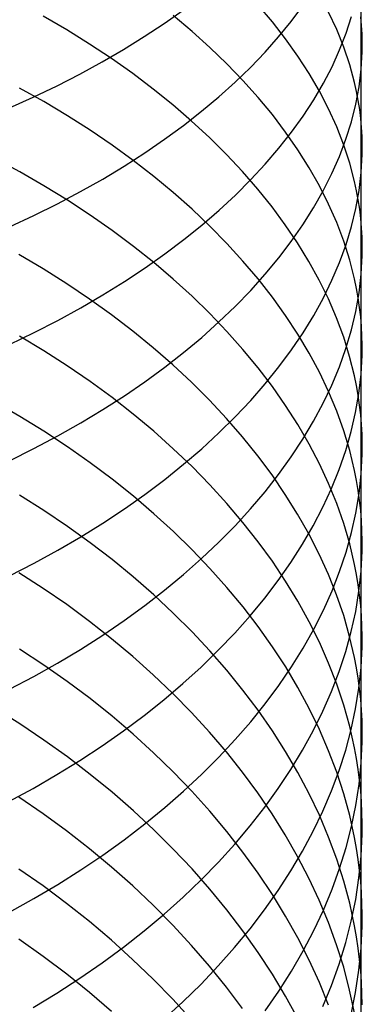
# Model space of a CAD drawing. Extents: x -383 to 1849, y -1185 to -529.
# Tile 29 of 256: x -356 to -351, y -1074 to -1059. Entities that reach past the tile are written whole.
import ezdxf

# ---------------------------------------------------------------- set-up
doc = ezdxf.new("R2010")
doc.units = 0
doc.layers.add('PREDEFINITO', color=7, linetype='CONTINUOUS')

msp = doc.modelspace()

# ---------------------------------------------------------------- linework, layer by layer
at = {"layer": 'PREDEFINITO'}
for p, q in [((-351.136, -1057.835, 652.395), (-351.136, -1060.837, 650.67)), ((-354.037, -1059.437, 662.47), (-353.757, -1059.24, 662.117)), ((-352.439, -1059.414, 645.464), (-352.649, -1059.167, 645.095)), ((-352.161, -1059.409, 658.61), (-351.989, -1059.179, 658.212)), ((-355.473, -1059.532, 640.068), (-355.82, -1059.33, 639.785)), ((-353.625, -1059.554, 642.814), (-353.901, -1059.322, 642.479)), ((-351.49, -1059.527, 648.65), (-351.61, -1059.27, 648.252)), ((-351.352, -1059.581, 655.312), (-351.272, -1059.333, 654.899)), ((-351.125, -1059.467, 651.743), (-351.137, -1059.339, 651.537)), ((-355.137, -1059.741, 640.36), (-355.473, -1059.532, 640.068)), ((-354.329, -1059.631, 662.815), (-354.037, -1059.437, 662.47)), ((-352.244, -1059.665, 645.839), (-352.439, -1059.414, 645.464)), ((-352.347, -1059.637, 659.003), (-352.161, -1059.409, 658.61)), ((-351.386, -1059.786, 649.05), (-351.49, -1059.527, 648.65)), ((-351.117, -1059.596, 651.95), (-351.125, -1059.467, 651.743)), ((-354.633, -1059.82, 663.15), (-354.329, -1059.631, 662.815)), ((-353.361, -1059.79, 643.155), (-353.625, -1059.554, 642.814)), ((-352.547, -1059.863, 659.392), (-352.347, -1059.637, 659.003)), ((-352.063, -1059.919, 646.217), (-352.244, -1059.665, 645.839)), ((-351.448, -1059.828, 655.723), (-351.352, -1059.581, 655.312)), ((-351.114, -1059.725, 652.156), (-351.117, -1059.596, 651.95)), ((-354.813, -1059.956, 640.66), (-355.137, -1059.741, 640.36)), ((-354.949, -1060.004, 663.477), (-354.633, -1059.82, 663.15)), ((-353.11, -1060.031, 643.502), (-353.361, -1059.79, 643.155)), ((-351.56, -1060.075, 656.132), (-351.448, -1059.828, 655.723)), ((-351.298, -1060.047, 649.453), (-351.386, -1059.786, 649.05)), ((-351.115, -1059.854, 652.363), (-351.114, -1059.725, 652.156)), ((-354.5, -1060.177, 640.968), (-354.813, -1059.956, 640.66)), ((-352.761, -1060.085, 659.774), (-352.547, -1059.863, 659.392)), ((-351.897, -1060.176, 646.6), (-352.063, -1059.919, 646.217)), ((-351.13, -1060.112, 652.776), (-351.115, -1059.854, 652.363)), ((-355.277, -1060.183, 663.794), (-354.949, -1060.004, 663.477)), ((-352.873, -1060.277, 643.855), (-353.11, -1060.031, 643.502)), ((-352.988, -1060.305, 660.151), (-352.761, -1060.085, 659.774)), ((-351.687, -1060.319, 656.537), (-351.56, -1060.075, 656.132)), ((-351.227, -1060.309, 649.857), (-351.298, -1060.047, 649.453)), ((-351.161, -1060.37, 653.189), (-351.13, -1060.112, 652.776)), ((-355.616, -1060.357, 664.102), (-355.277, -1060.183, 663.794)), ((-354.198, -1060.405, 641.284), (-354.5, -1060.177, 640.968)), ((-351.745, -1060.435, 646.987), (-351.897, -1060.176, 646.6)), ((-355.81, -1060.59, 638.911), (-356.167, -1060.39, 638.642)), ((-355.966, -1060.525, 664.399), (-355.616, -1060.357, 664.102)), ((-353.909, -1060.638, 641.608), (-354.198, -1060.405, 641.284)), ((-353.229, -1060.521, 660.521), (-352.988, -1060.305, 660.151)), ((-352.649, -1060.527, 644.214), (-352.873, -1060.277, 643.855)), ((-351.829, -1060.562, 656.939), (-351.687, -1060.319, 656.537)), ((-351.198, -1060.441, 650.06), (-351.227, -1060.309, 649.857)), ((-351.209, -1060.628, 653.6), (-351.161, -1060.37, 653.189)), ((-356.327, -1060.688, 664.684), (-355.966, -1060.525, 664.399)), ((-353.483, -1060.733, 660.885), (-353.229, -1060.521, 660.521)), ((-352.439, -1060.781, 644.578), (-352.649, -1060.527, 644.214)), ((-351.61, -1060.698, 647.376), (-351.745, -1060.435, 646.987)), ((-351.173, -1060.573, 650.263), (-351.198, -1060.441, 650.06)), ((-355.463, -1060.797, 639.19), (-355.81, -1060.59, 638.911)), ((-353.632, -1060.876, 641.938), (-353.909, -1060.638, 641.608)), ((-351.986, -1060.803, 657.337), (-351.829, -1060.562, 656.939)), ((-351.49, -1060.963, 647.769), (-351.61, -1060.698, 647.376)), ((-351.273, -1060.886, 654.011), (-351.209, -1060.628, 653.6)), ((-351.152, -1060.705, 650.467), (-351.173, -1060.573, 650.263)), ((-355.128, -1061.011, 639.477), (-355.463, -1060.797, 639.19)), ((-353.75, -1060.941, 661.241), (-353.483, -1060.733, 660.885)), ((-352.244, -1061.039, 644.947), (-352.439, -1060.781, 644.578)), ((-352.158, -1061.041, 657.731), (-351.986, -1060.803, 657.337)), ((-351.136, -1060.837, 650.67), (-351.152, -1060.705, 650.467)), ((-351.136, -1060.837, 650.67), (-351.136, -1062.313, 649.764)), ((-351.124, -1060.97, 650.874), (-351.136, -1060.837, 650.67)), ((-354.029, -1061.145, 661.589), (-353.75, -1060.941, 661.241)), ((-353.368, -1061.12, 642.275), (-353.632, -1060.876, 641.938)), ((-351.386, -1061.23, 648.164), (-351.49, -1060.963, 647.769)), ((-351.354, -1061.142, 654.419), (-351.273, -1060.886, 654.011)), ((-351.116, -1061.103, 651.078), (-351.124, -1060.97, 650.874)), ((-354.803, -1061.232, 639.772), (-355.128, -1061.011, 639.477)), ((-353.117, -1061.368, 642.618), (-353.368, -1061.12, 642.275)), ((-352.344, -1061.277, 658.12), (-352.158, -1061.041, 657.731)), ((-352.063, -1061.3, 645.32), (-352.244, -1061.039, 644.947)), ((-351.113, -1061.236, 651.282), (-351.116, -1061.103, 651.078)), ((-354.491, -1061.459, 640.075), (-354.803, -1061.232, 639.772)), ((-354.321, -1061.345, 661.929), (-354.029, -1061.145, 661.589)), ((-352.544, -1061.51, 658.504), (-352.344, -1061.277, 658.12)), ((-351.45, -1061.398, 654.826), (-351.354, -1061.142, 654.419)), ((-351.298, -1061.498, 648.562), (-351.386, -1061.23, 648.164)), ((-351.114, -1061.369, 651.486), (-351.113, -1061.236, 651.282)), ((-354.625, -1061.54, 662.26), (-354.321, -1061.345, 661.929)), ((-352.879, -1061.621, 642.967), (-353.117, -1061.368, 642.618)), ((-351.897, -1061.565, 645.698), (-352.063, -1061.3, 645.32)), ((-351.562, -1061.652, 655.229), (-351.45, -1061.398, 654.826)), ((-351.129, -1061.635, 651.894), (-351.114, -1061.369, 651.486)), ((-356.166, -1061.627, 637.748), (-356.534, -1061.43, 637.492)), ((-354.941, -1061.731, 662.583), (-354.625, -1061.54, 662.26)), ((-354.19, -1061.692, 640.386), (-354.491, -1061.459, 640.075)), ((-352.757, -1061.74, 658.882), (-352.544, -1061.51, 658.504)), ((-351.745, -1061.832, 646.079), (-351.897, -1061.565, 645.698)), ((-351.227, -1061.769, 648.961), (-351.298, -1061.498, 648.562)), ((-355.809, -1061.833, 638.013), (-356.166, -1061.627, 637.748)), ((-353.901, -1061.931, 640.704), (-354.19, -1061.692, 640.386)), ((-352.655, -1061.879, 643.321), (-352.879, -1061.621, 642.967)), ((-351.689, -1061.905, 655.63), (-351.562, -1061.652, 655.229)), ((-351.16, -1061.901, 652.301), (-351.129, -1061.635, 651.894)), ((-355.463, -1062.045, 638.287), (-355.809, -1061.833, 638.013)), ((-355.268, -1061.916, 662.896), (-354.941, -1061.731, 662.583)), ((-352.985, -1061.967, 659.254), (-352.757, -1061.74, 658.882)), ((-351.61, -1062.102, 646.463), (-351.745, -1061.832, 646.079)), ((-351.198, -1061.904, 649.161), (-351.227, -1061.769, 648.961)), ((-355.607, -1062.095, 663.199), (-355.268, -1061.916, 662.896)), ((-353.624, -1062.176, 641.029), (-353.901, -1061.931, 640.704)), ((-353.226, -1062.19, 659.62), (-352.985, -1061.967, 659.254)), ((-352.445, -1062.14, 643.681), (-352.655, -1061.879, 643.321)), ((-351.831, -1062.156, 656.028), (-351.689, -1061.905, 655.63)), ((-351.208, -1062.167, 652.708), (-351.16, -1061.901, 652.301)), ((-351.173, -1062.04, 649.362), (-351.198, -1061.904, 649.161)), ((-355.957, -1062.269, 663.492), (-355.607, -1062.095, 663.199)), ((-355.127, -1062.265, 638.57), (-355.463, -1062.045, 638.287)), ((-352.249, -1062.405, 644.045), (-352.445, -1062.14, 643.681)), ((-351.49, -1062.374, 646.851), (-351.61, -1062.102, 646.463)), ((-351.152, -1062.176, 649.563), (-351.173, -1062.04, 649.362)), ((-356.318, -1062.437, 663.774), (-355.957, -1062.269, 663.492)), ((-354.803, -1062.491, 638.861), (-355.127, -1062.265, 638.57)), ((-353.361, -1062.425, 641.361), (-353.624, -1062.176, 641.029)), ((-353.48, -1062.409, 659.979), (-353.226, -1062.19, 659.62)), ((-351.988, -1062.405, 656.421), (-351.831, -1062.156, 656.028)), ((-351.273, -1062.433, 653.113), (-351.208, -1062.167, 652.708)), ((-351.136, -1062.313, 649.764), (-351.152, -1062.176, 649.563)), ((-353.747, -1062.625, 660.331), (-353.48, -1062.409, 659.979)), ((-353.11, -1062.68, 641.698), (-353.361, -1062.425, 641.361)), ((-352.067, -1062.674, 644.413), (-352.249, -1062.405, 644.045)), ((-352.16, -1062.651, 656.811), (-351.988, -1062.405, 656.421)), ((-351.386, -1062.649, 647.241), (-351.49, -1062.374, 646.851)), ((-351.353, -1062.697, 653.516), (-351.273, -1062.433, 653.113)), ((-351.136, -1062.313, 649.764), (-351.136, -1065.207, 647.864)), ((-351.124, -1062.449, 649.965), (-351.136, -1062.313, 649.764)), ((-354.49, -1062.724, 639.159), (-354.803, -1062.491, 638.861)), ((-351.117, -1062.586, 650.166), (-351.124, -1062.449, 649.965)), ((-351.114, -1062.723, 650.368), (-351.117, -1062.586, 650.166)), ((-354.189, -1062.964, 639.465), (-354.49, -1062.724, 639.159)), ((-354.026, -1062.836, 660.675), (-353.747, -1062.625, 660.331)), ((-352.873, -1062.94, 642.041), (-353.11, -1062.68, 641.698)), ((-352.345, -1062.895, 657.195), (-352.16, -1062.651, 656.811)), ((-351.9, -1062.946, 644.786), (-352.067, -1062.674, 644.413)), ((-351.449, -1062.96, 653.917), (-351.353, -1062.697, 653.516)), ((-351.299, -1062.925, 647.633), (-351.386, -1062.649, 647.241)), ((-351.115, -1062.86, 650.569), (-351.114, -1062.723, 650.368)), ((-355.82, -1063.057, 637.09), (-356.177, -1062.846, 636.828)), ((-354.318, -1063.042, 661.011), (-354.026, -1062.836, 660.675)), ((-351.129, -1063.134, 650.971), (-351.115, -1062.86, 650.569)), ((-353.901, -1063.209, 639.779), (-354.189, -1062.964, 639.465)), ((-352.649, -1063.204, 642.39), (-352.873, -1062.94, 642.041)), ((-352.545, -1063.136, 657.575), (-352.345, -1062.895, 657.195)), ((-351.749, -1063.221, 645.162), (-351.9, -1062.946, 644.786)), ((-351.561, -1063.222, 654.315), (-351.449, -1062.96, 653.917)), ((-351.228, -1063.203, 648.027), (-351.299, -1062.925, 647.633)), ((-355.473, -1063.275, 637.36), (-355.82, -1063.057, 637.09)), ((-354.622, -1063.244, 661.339), (-354.318, -1063.042, 661.011)), ((-352.759, -1063.373, 657.949), (-352.545, -1063.136, 657.575)), ((-351.161, -1063.408, 651.373), (-351.129, -1063.134, 650.971)), ((-355.137, -1063.501, 637.639), (-355.473, -1063.275, 637.36)), ((-354.938, -1063.44, 661.657), (-354.622, -1063.244, 661.339)), ((-353.624, -1063.46, 640.099), (-353.901, -1063.209, 639.779)), ((-352.439, -1063.472, 642.744), (-352.649, -1063.204, 642.39)), ((-351.613, -1063.499, 645.541), (-351.749, -1063.221, 645.162)), ((-351.688, -1063.483, 654.711), (-351.561, -1063.222, 654.315)), ((-351.199, -1063.343, 648.224), (-351.228, -1063.203, 648.027)), ((-355.266, -1063.631, 661.966), (-354.938, -1063.44, 661.657)), ((-353.361, -1063.716, 640.425), (-353.624, -1063.46, 640.099)), ((-352.987, -1063.608, 658.317), (-352.759, -1063.373, 657.949)), ((-351.209, -1063.682, 651.774), (-351.161, -1063.408, 651.373)), ((-351.174, -1063.483, 648.422), (-351.199, -1063.343, 648.224)), ((-354.813, -1063.734, 637.926), (-355.137, -1063.501, 637.639)), ((-352.244, -1063.744, 643.102), (-352.439, -1063.472, 642.744)), ((-351.83, -1063.741, 655.103), (-351.688, -1063.483, 654.711)), ((-351.492, -1063.779, 645.924), (-351.613, -1063.499, 645.541)), ((-351.153, -1063.623, 648.62), (-351.174, -1063.483, 648.422)), ((-355.605, -1063.817, 662.266), (-355.266, -1063.631, 661.966)), ((-354.5, -1063.973, 638.221), (-354.813, -1063.734, 637.926)), ((-353.11, -1063.978, 640.757), (-353.361, -1063.716, 640.425)), ((-353.228, -1063.838, 658.679), (-352.987, -1063.608, 658.317)), ((-352.063, -1064.02, 643.465), (-352.244, -1063.744, 643.102)), ((-351.987, -1063.998, 655.491), (-351.83, -1063.741, 655.103)), ((-351.274, -1063.955, 652.174), (-351.209, -1063.682, 651.774)), ((-351.137, -1063.763, 648.818), (-351.153, -1063.623, 648.62)), ((-355.955, -1063.996, 662.555), (-355.605, -1063.817, 662.266)), ((-353.481, -1064.065, 659.034), (-353.228, -1063.838, 658.679)), ((-351.388, -1064.062, 646.308), (-351.492, -1063.779, 645.924)), ((-351.125, -1063.904, 649.017), (-351.137, -1063.763, 648.818)), ((-356.316, -1064.17, 662.834), (-355.955, -1063.996, 662.555)), ((-354.198, -1064.219, 638.523), (-354.5, -1063.973, 638.221)), ((-352.873, -1064.244, 641.096), (-353.11, -1063.978, 640.757)), ((-352.159, -1064.251, 655.875), (-351.987, -1063.998, 655.491)), ((-351.897, -1064.299, 643.832), (-352.063, -1064.02, 643.465)), ((-351.354, -1064.228, 652.572), (-351.274, -1063.955, 652.174)), ((-351.118, -1064.045, 649.216), (-351.125, -1063.904, 649.017)), ((-355.81, -1064.262, 636.143), (-356.167, -1064.047, 635.886)), ((-353.748, -1064.287, 659.382), (-353.481, -1064.065, 659.034)), ((-351.3, -1064.346, 646.695), (-351.388, -1064.062, 646.308)), ((-351.115, -1064.186, 649.414), (-351.118, -1064.045, 649.216)), ((-351.116, -1064.327, 649.613), (-351.115, -1064.186, 649.414)), ((-355.464, -1064.486, 636.408), (-355.81, -1064.262, 636.143)), ((-353.909, -1064.471, 638.832), (-354.198, -1064.219, 638.523)), ((-354.028, -1064.505, 659.722), (-353.748, -1064.287, 659.382)), ((-352.649, -1064.515, 641.439), (-352.873, -1064.244, 641.096)), ((-352.345, -1064.502, 656.254), (-352.159, -1064.251, 655.875)), ((-351.745, -1064.581, 644.202), (-351.897, -1064.299, 643.832)), ((-351.451, -1064.499, 652.968), (-351.354, -1064.228, 652.572)), ((-351.131, -1064.609, 650.01), (-351.116, -1064.327, 649.613)), ((-353.632, -1064.728, 639.147), (-353.909, -1064.471, 638.832)), ((-351.228, -1064.632, 647.084), (-351.3, -1064.346, 646.695)), ((-355.128, -1064.716, 636.682), (-355.464, -1064.486, 636.408)), ((-354.32, -1064.719, 660.055), (-354.028, -1064.505, 659.722)), ((-352.439, -1064.79, 641.787), (-352.649, -1064.515, 641.439)), ((-352.545, -1064.751, 656.628), (-352.345, -1064.502, 656.254)), ((-351.61, -1064.866, 644.575), (-351.745, -1064.581, 644.202)), ((-351.563, -1064.769, 653.361), (-351.451, -1064.499, 652.968)), ((-351.163, -1064.891, 650.407), (-351.131, -1064.609, 650.01)), ((-354.804, -1064.954, 636.964), (-355.128, -1064.716, 636.682)), ((-354.623, -1064.927, 660.379), (-354.32, -1064.719, 660.055)), ((-353.368, -1064.991, 639.469), (-353.632, -1064.728, 639.147)), ((-352.759, -1064.995, 656.997), (-352.545, -1064.751, 656.628)), ((-351.199, -1064.775, 647.278), (-351.228, -1064.632, 647.084)), ((-352.244, -1065.069, 642.14), (-352.439, -1064.79, 641.787)), ((-351.69, -1065.037, 653.751), (-351.563, -1064.769, 653.361)), ((-351.49, -1065.153, 644.952), (-351.61, -1064.866, 644.575)), ((-351.212, -1065.173, 650.803), (-351.163, -1064.891, 650.407)), ((-351.174, -1064.919, 647.473), (-351.199, -1064.775, 647.278)), ((-356.165, -1065.23, 634.919), (-356.533, -1065.017, 634.675)), ((-354.939, -1065.13, 660.694), (-354.623, -1064.927, 660.379)), ((-354.491, -1065.199, 637.253), (-354.804, -1064.954, 636.964)), ((-353.117, -1065.26, 639.797), (-353.368, -1064.991, 639.469)), ((-352.986, -1065.237, 657.36), (-352.759, -1064.995, 656.997)), ((-351.832, -1065.303, 654.138), (-351.69, -1065.037, 653.751)), ((-351.153, -1065.063, 647.669), (-351.174, -1064.919, 647.473)), ((-355.267, -1065.327, 661), (-354.939, -1065.13, 660.694)), ((-354.19, -1065.45, 637.549), (-354.491, -1065.199, 637.253)), ((-352.063, -1065.352, 642.497), (-352.244, -1065.069, 642.14)), ((-351.386, -1065.443, 645.33), (-351.49, -1065.153, 644.952)), ((-351.277, -1065.454, 651.198), (-351.212, -1065.173, 650.803)), ((-351.136, -1065.207, 647.864), (-351.153, -1065.063, 647.669)), ((-355.808, -1065.45, 635.172), (-356.165, -1065.23, 634.919)), ((-355.606, -1065.519, 661.296), (-355.267, -1065.327, 661)), ((-353.227, -1065.474, 657.717), (-352.986, -1065.237, 657.36)), ((-352.879, -1065.533, 640.13), (-353.117, -1065.26, 639.797)), ((-351.989, -1065.567, 654.521), (-351.832, -1065.303, 654.138)), ((-351.136, -1065.207, 647.864), (-351.137, -1068.018, 645.843)), ((-351.124, -1065.352, 648.06), (-351.136, -1065.207, 647.864)), ((-355.462, -1065.679, 635.433), (-355.808, -1065.45, 635.172)), ((-353.901, -1065.708, 637.853), (-354.19, -1065.45, 637.549)), ((-353.481, -1065.708, 658.067), (-353.227, -1065.474, 657.717)), ((-351.896, -1065.638, 642.858), (-352.063, -1065.352, 642.497)), ((-351.299, -1065.735, 645.711), (-351.386, -1065.443, 645.33)), ((-351.357, -1065.735, 651.591), (-351.277, -1065.454, 651.198)), ((-351.117, -1065.496, 648.256), (-351.124, -1065.352, 648.06)), ((-355.956, -1065.704, 661.582), (-355.606, -1065.519, 661.296)), ((-352.655, -1065.811, 640.468), (-352.879, -1065.533, 640.13)), ((-352.161, -1065.828, 654.9), (-351.989, -1065.567, 654.521)), ((-351.745, -1065.928, 643.223), (-351.896, -1065.638, 642.858)), ((-351.113, -1065.641, 648.452), (-351.117, -1065.496, 648.256)), ((-356.317, -1065.884, 661.858), (-355.956, -1065.704, 661.582)), ((-355.127, -1065.915, 635.702), (-355.462, -1065.679, 635.433)), ((-353.625, -1065.971, 638.163), (-353.901, -1065.708, 637.853)), ((-353.748, -1065.937, 658.41), (-353.481, -1065.708, 658.067)), ((-351.454, -1066.014, 651.981), (-351.357, -1065.735, 651.591)), ((-351.228, -1066.028, 646.094), (-351.299, -1065.735, 645.711)), ((-351.114, -1065.786, 648.648), (-351.113, -1065.641, 648.452)), ((-354.802, -1066.158, 635.979), (-355.127, -1065.915, 635.702)), ((-352.445, -1066.094, 640.812), (-352.655, -1065.811, 640.468)), ((-352.347, -1066.087, 655.274), (-352.161, -1065.828, 654.9)), ((-351.61, -1066.22, 643.591), (-351.745, -1065.928, 643.223)), ((-351.129, -1066.076, 649.039), (-351.114, -1065.786, 648.648)), ((-354.027, -1066.161, 658.746), (-353.748, -1065.937, 658.41)), ((-353.361, -1066.24, 638.479), (-353.625, -1065.971, 638.163)), ((-351.566, -1066.292, 652.37), (-351.454, -1066.014, 651.981)), ((-351.199, -1066.175, 646.286), (-351.228, -1066.028, 646.094)), ((-354.49, -1066.408, 636.263), (-354.802, -1066.158, 635.979)), ((-354.319, -1066.38, 659.073), (-354.027, -1066.161, 658.746)), ((-352.547, -1066.342, 655.643), (-352.347, -1066.087, 655.274)), ((-352.249, -1066.38, 641.16), (-352.445, -1066.094, 640.812)), ((-351.174, -1066.323, 646.478), (-351.199, -1066.175, 646.286)), ((-351.16, -1066.366, 649.43), (-351.129, -1066.076, 649.039)), ((-353.11, -1066.515, 638.8), (-353.361, -1066.24, 638.479)), ((-352.761, -1066.594, 656.007), (-352.547, -1066.342, 655.643)), ((-351.694, -1066.568, 652.755), (-351.566, -1066.292, 652.37)), ((-351.49, -1066.515, 643.961), (-351.61, -1066.22, 643.591)), ((-351.153, -1066.471, 646.671), (-351.174, -1066.323, 646.478)), ((-355.81, -1066.619, 634.177), (-356.167, -1066.393, 633.929)), ((-354.623, -1066.595, 659.393), (-354.319, -1066.38, 659.073)), ((-354.189, -1066.665, 636.554), (-354.49, -1066.408, 636.263)), ((-352.067, -1066.67, 641.512), (-352.249, -1066.38, 641.16)), ((-351.208, -1066.655, 649.82), (-351.16, -1066.366, 649.43)), ((-351.137, -1066.619, 646.863), (-351.153, -1066.471, 646.671)), ((-355.463, -1066.852, 634.434), (-355.81, -1066.619, 634.177)), ((-354.939, -1066.804, 659.703), (-354.623, -1066.595, 659.393)), ((-352.873, -1066.794, 639.128), (-353.11, -1066.515, 638.8)), ((-352.989, -1066.843, 656.366), (-352.761, -1066.594, 656.007)), ((-351.837, -1066.842, 653.137), (-351.694, -1066.568, 652.755)), ((-351.386, -1066.812, 644.334), (-351.49, -1066.515, 643.961)), ((-351.125, -1066.767, 647.056), (-351.137, -1066.619, 646.863)), ((-353.9, -1066.929, 636.852), (-354.189, -1066.665, 636.554)), ((-352.649, -1067.078, 639.46), (-352.873, -1066.794, 639.128)), ((-351.9, -1066.964, 641.867), (-352.067, -1066.67, 641.512)), ((-351.272, -1066.944, 650.209), (-351.208, -1066.655, 649.82)), ((-351.118, -1066.916, 647.249), (-351.125, -1066.767, 647.056)), ((-355.128, -1067.094, 634.698), (-355.463, -1066.852, 634.434)), ((-355.266, -1067.007, 660.005), (-354.939, -1066.804, 659.703)), ((-353.624, -1067.198, 637.157), (-353.9, -1066.929, 636.852)), ((-353.229, -1067.087, 656.718), (-352.989, -1066.843, 656.366)), ((-351.994, -1067.114, 653.516), (-351.837, -1066.842, 653.137)), ((-351.299, -1067.111, 644.709), (-351.386, -1066.812, 644.334)), ((-351.353, -1067.232, 650.596), (-351.272, -1066.944, 650.209)), ((-351.115, -1067.064, 647.442), (-351.118, -1066.916, 647.249)), ((-355.605, -1067.204, 660.297), (-355.266, -1067.007, 660.005)), ((-353.483, -1067.327, 657.063), (-353.229, -1067.087, 656.718)), ((-352.44, -1067.367, 639.797), (-352.649, -1067.078, 639.46)), ((-351.749, -1067.261, 642.226), (-351.9, -1066.964, 641.867)), ((-351.116, -1067.213, 647.635), (-351.115, -1067.064, 647.442)), ((-355.955, -1067.395, 660.579), (-355.605, -1067.204, 660.297)), ((-354.804, -1067.342, 634.97), (-355.128, -1067.094, 634.698)), ((-353.36, -1067.473, 637.467), (-353.624, -1067.198, 637.157)), ((-352.166, -1067.383, 653.89), (-351.994, -1067.114, 653.516)), ((-351.449, -1067.519, 650.981), (-351.353, -1067.232, 650.596)), ((-351.228, -1067.412, 645.086), (-351.299, -1067.111, 644.709)), ((-351.131, -1067.511, 648.021), (-351.116, -1067.213, 647.635)), ((-354.491, -1067.598, 635.249), (-354.804, -1067.342, 634.97)), ((-353.75, -1067.563, 657.402), (-353.483, -1067.327, 657.063)), ((-352.244, -1067.66, 640.139), (-352.44, -1067.367, 639.797)), ((-351.613, -1067.56, 642.589), (-351.749, -1067.261, 642.226)), ((-356.316, -1067.58, 660.851), (-355.955, -1067.395, 660.579)), ((-353.109, -1067.754, 637.784), (-353.36, -1067.473, 637.467)), ((-352.353, -1067.649, 654.26), (-352.166, -1067.383, 653.89)), ((-351.56, -1067.804, 651.363), (-351.449, -1067.519, 650.981)), ((-351.199, -1067.563, 645.275), (-351.228, -1067.412, 645.086)), ((-351.163, -1067.809, 648.406), (-351.131, -1067.511, 648.021)), ((-355.82, -1067.767, 633.159), (-356.177, -1067.537, 632.915)), ((-354.19, -1067.861, 635.536), (-354.491, -1067.598, 635.249)), ((-354.03, -1067.794, 657.733), (-353.75, -1067.563, 657.402)), ((-352.553, -1067.912, 654.624), (-352.353, -1067.649, 654.26)), ((-352.063, -1067.957, 640.485), (-352.244, -1067.66, 640.139)), ((-351.492, -1067.863, 642.954), (-351.613, -1067.56, 642.589)), ((-351.174, -1067.714, 645.464), (-351.199, -1067.563, 645.275)), ((-355.473, -1068.006, 633.412), (-355.82, -1067.767, 633.159)), ((-354.322, -1068.02, 658.056), (-354.03, -1067.794, 657.733)), ((-352.872, -1068.04, 638.105), (-353.109, -1067.754, 637.784)), ((-351.688, -1068.087, 651.743), (-351.56, -1067.804, 651.363)), ((-351.211, -1068.106, 648.791), (-351.163, -1067.809, 648.406)), ((-351.153, -1067.866, 645.654), (-351.174, -1067.714, 645.464)), ((-353.901, -1068.13, 635.829), (-354.19, -1067.861, 635.536)), ((-352.767, -1068.172, 654.984), (-352.553, -1067.912, 654.624)), ((-351.897, -1068.257, 640.834), (-352.063, -1067.957, 640.485)), ((-351.388, -1068.167, 643.321), (-351.492, -1067.863, 642.954)), ((-351.137, -1068.018, 645.843), (-351.153, -1067.866, 645.654)), ((-355.138, -1068.253, 633.672), (-355.473, -1068.006, 633.412)), ((-354.625, -1068.241, 658.371), (-354.322, -1068.02, 658.056)), ((-352.648, -1068.33, 638.432), (-352.872, -1068.04, 638.105)), ((-351.83, -1068.369, 652.119), (-351.688, -1068.087, 651.743)), ((-351.276, -1068.403, 649.174), (-351.211, -1068.106, 648.791)), ((-351.137, -1068.018, 645.843), (-351.136, -1069.403, 644.806)), ((-351.126, -1068.17, 646.033), (-351.137, -1068.018, 645.843)), ((-354.941, -1068.456, 658.678), (-354.625, -1068.241, 658.371)), ((-353.625, -1068.406, 636.128), (-353.901, -1068.13, 635.829)), ((-352.995, -1068.427, 655.338), (-352.767, -1068.172, 654.984)), ((-351.3, -1068.474, 643.69), (-351.388, -1068.167, 643.321)), ((-351.118, -1068.322, 646.223), (-351.126, -1068.17, 646.033)), ((-354.813, -1068.508, 633.939), (-355.138, -1068.253, 633.672)), ((-352.439, -1068.626, 638.763), (-352.648, -1068.33, 638.432)), ((-351.987, -1068.647, 652.491), (-351.83, -1068.369, 652.119)), ((-351.746, -1068.561, 641.187), (-351.897, -1068.257, 640.834)), ((-351.115, -1068.475, 646.413), (-351.118, -1068.322, 646.223)), ((-355.269, -1068.665, 658.975), (-354.941, -1068.456, 658.678)), ((-354.5, -1068.77, 634.214), (-354.813, -1068.508, 633.939)), ((-353.361, -1068.687, 636.433), (-353.625, -1068.406, 636.128)), ((-353.237, -1068.679, 655.686), (-352.995, -1068.427, 655.338)), ((-351.357, -1068.698, 649.556), (-351.276, -1068.403, 649.174)), ((-351.228, -1068.783, 644.061), (-351.3, -1068.474, 643.69)), ((-351.116, -1068.627, 646.603), (-351.115, -1068.475, 646.413)), ((-355.81, -1068.896, 632.12), (-356.167, -1068.661, 631.881)), ((-355.608, -1068.868, 659.263), (-355.269, -1068.665, 658.975)), ((-353.491, -1068.926, 656.027), (-353.237, -1068.679, 655.686)), ((-352.243, -1068.925, 639.099), (-352.439, -1068.626, 638.763)), ((-352.158, -1068.923, 652.86), (-351.987, -1068.647, 652.491)), ((-351.61, -1068.867, 641.543), (-351.746, -1068.561, 641.187)), ((-351.131, -1068.933, 646.983), (-351.116, -1068.627, 646.603)), ((-354.198, -1069.039, 634.496), (-354.5, -1068.77, 634.214)), ((-353.11, -1068.974, 636.744), (-353.361, -1068.687, 636.433)), ((-351.454, -1068.993, 649.935), (-351.357, -1068.698, 649.556)), ((-351.199, -1068.937, 644.247), (-351.228, -1068.783, 644.061)), ((-355.957, -1069.064, 659.542), (-355.608, -1068.868, 659.263)), ((-355.464, -1069.14, 632.367), (-355.81, -1068.896, 632.12)), ((-353.758, -1069.169, 656.361), (-353.491, -1068.926, 656.027)), ((-352.873, -1069.266, 637.06), (-353.11, -1068.974, 636.744)), ((-352.344, -1069.197, 653.224), (-352.158, -1068.923, 652.86)), ((-352.062, -1069.229, 639.439), (-352.243, -1068.925, 639.099)), ((-351.49, -1069.177, 641.902), (-351.61, -1068.867, 641.543)), ((-351.174, -1069.092, 644.433), (-351.199, -1068.937, 644.247)), ((-351.163, -1069.238, 647.362), (-351.131, -1068.933, 646.983)), ((-356.318, -1069.254, 659.81), (-355.957, -1069.064, 659.542)), ((-353.909, -1069.314, 634.784), (-354.198, -1069.039, 634.496)), ((-351.566, -1069.286, 650.312), (-351.454, -1068.993, 649.935)), ((-351.153, -1069.248, 644.62), (-351.174, -1069.092, 644.433)), ((-355.129, -1069.391, 632.622), (-355.464, -1069.14, 632.367)), ((-354.038, -1069.407, 656.688), (-353.758, -1069.169, 656.361)), ((-352.649, -1069.563, 637.381), (-352.873, -1069.266, 637.06)), ((-352.544, -1069.466, 653.583), (-352.344, -1069.197, 653.224)), ((-351.896, -1069.536, 639.782), (-352.062, -1069.229, 639.439)), ((-351.386, -1069.488, 642.262), (-351.49, -1069.177, 641.902)), ((-351.212, -1069.543, 647.741), (-351.163, -1069.238, 647.362)), ((-351.136, -1069.403, 644.806), (-351.153, -1069.248, 644.62)), ((-354.804, -1069.65, 632.884), (-355.129, -1069.391, 632.622)), ((-354.33, -1069.64, 657.008), (-354.038, -1069.407, 656.688)), ((-353.632, -1069.596, 635.078), (-353.909, -1069.314, 634.784)), ((-351.693, -1069.577, 650.687), (-351.566, -1069.286, 650.312)), ((-351.136, -1069.403, 644.806), (-351.137, -1070.753, 643.723)), ((-351.124, -1069.559, 644.993), (-351.136, -1069.403, 644.806)), ((-356.166, -1069.764, 630.823), (-356.534, -1069.533, 630.597)), ((-352.758, -1069.733, 653.936), (-352.544, -1069.466, 653.583)), ((-351.745, -1069.846, 640.129), (-351.896, -1069.536, 639.782)), ((-351.299, -1069.802, 642.625), (-351.386, -1069.488, 642.262)), ((-351.277, -1069.847, 648.118), (-351.212, -1069.543, 647.741)), ((-354.492, -1069.917, 633.153), (-354.804, -1069.65, 632.884)), ((-354.634, -1069.867, 657.319), (-354.33, -1069.64, 657.008)), ((-353.368, -1069.884, 635.378), (-353.632, -1069.596, 635.078)), ((-352.439, -1069.865, 637.706), (-352.649, -1069.563, 637.381)), ((-351.836, -1069.866, 651.058), (-351.693, -1069.577, 650.687)), ((-351.117, -1069.715, 645.18), (-351.124, -1069.559, 644.993)), ((-355.809, -1070.003, 631.057), (-356.166, -1069.764, 630.823)), ((-352.986, -1069.995, 654.285), (-352.758, -1069.733, 653.936)), ((-351.61, -1070.16, 640.479), (-351.745, -1069.846, 640.129)), ((-351.358, -1070.15, 648.494), (-351.277, -1069.847, 648.118)), ((-351.228, -1070.118, 642.99), (-351.299, -1069.802, 642.625)), ((-351.113, -1069.872, 645.367), (-351.117, -1069.715, 645.18)), ((-354.95, -1070.088, 657.622), (-354.634, -1069.867, 657.319)), ((-354.191, -1070.191, 633.429), (-354.492, -1069.917, 633.153)), ((-353.117, -1070.177, 635.684), (-353.368, -1069.884, 635.378)), ((-352.244, -1070.171, 638.036), (-352.439, -1069.865, 637.706)), ((-351.993, -1070.153, 651.425), (-351.836, -1069.866, 651.058)), ((-351.114, -1070.028, 645.554), (-351.113, -1069.872, 645.367)), ((-355.463, -1070.252, 631.3), (-355.809, -1070.003, 631.057)), ((-355.278, -1070.303, 657.916), (-354.95, -1070.088, 657.622)), ((-353.227, -1070.253, 654.627), (-352.986, -1069.995, 654.285)), ((-351.199, -1070.276, 643.173), (-351.228, -1070.118, 642.99)), ((-351.129, -1070.34, 645.927), (-351.114, -1070.028, 645.554)), ((-355.127, -1070.508, 631.549), (-355.463, -1070.252, 631.3)), ((-353.902, -1070.471, 633.711), (-354.191, -1070.191, 633.429)), ((-353.481, -1070.507, 654.963), (-353.227, -1070.253, 654.627)), ((-352.879, -1070.476, 635.995), (-353.117, -1070.177, 635.684)), ((-352.063, -1070.481, 638.37), (-352.244, -1070.171, 638.036)), ((-352.165, -1070.436, 651.788), (-351.993, -1070.153, 651.425)), ((-351.49, -1070.476, 640.831), (-351.61, -1070.16, 640.479)), ((-351.454, -1070.452, 648.867), (-351.358, -1070.15, 648.494)), ((-351.174, -1070.435, 643.356), (-351.199, -1070.276, 643.173)), ((-355.617, -1070.512, 658.2), (-355.278, -1070.303, 657.916)), ((-351.16, -1070.653, 646.3), (-351.129, -1070.34, 645.927)), ((-355.967, -1070.715, 658.475), (-355.617, -1070.512, 658.2)), ((-354.803, -1070.773, 631.806), (-355.127, -1070.508, 631.549)), ((-353.626, -1070.758, 633.999), (-353.902, -1070.471, 633.711)), ((-353.748, -1070.756, 655.291), (-353.481, -1070.507, 654.963)), ((-352.655, -1070.78, 636.31), (-352.879, -1070.476, 635.995)), ((-352.352, -1070.717, 652.147), (-352.165, -1070.436, 651.788)), ((-351.897, -1070.795, 638.707), (-352.063, -1070.481, 638.37)), ((-351.567, -1070.753, 649.239), (-351.454, -1070.452, 648.867)), ((-351.386, -1070.795, 641.186), (-351.49, -1070.476, 640.831)), ((-351.153, -1070.594, 643.539), (-351.174, -1070.435, 643.356)), ((-356.328, -1070.91, 658.74), (-355.967, -1070.715, 658.475)), ((-352.552, -1070.994, 652.502), (-352.352, -1070.717, 652.147)), ((-351.208, -1070.965, 646.673), (-351.16, -1070.653, 646.3)), ((-351.137, -1070.753, 643.723), (-351.153, -1070.594, 643.539)), ((-355.82, -1071.09, 629.974), (-356.178, -1070.845, 629.744)), ((-354.49, -1071.044, 632.07), (-354.803, -1070.773, 631.806)), ((-354.027, -1070.999, 655.613), (-353.748, -1070.756, 655.291)), ((-353.362, -1071.052, 634.293), (-353.626, -1070.758, 633.999)), ((-352.445, -1071.088, 636.63), (-352.655, -1070.78, 636.31)), ((-351.745, -1071.112, 639.048), (-351.897, -1070.795, 638.707)), ((-351.694, -1071.051, 649.607), (-351.567, -1070.753, 649.239)), ((-351.298, -1071.116, 641.542), (-351.386, -1070.795, 641.186)), ((-351.137, -1070.753, 643.723), (-351.137, -1073.403, 641.495)), ((-351.125, -1070.913, 643.906), (-351.137, -1070.753, 643.723)), ((-354.319, -1071.238, 655.927), (-354.027, -1070.999, 655.613)), ((-352.767, -1071.268, 652.851), (-352.552, -1070.994, 652.502)), ((-351.272, -1071.277, 647.044), (-351.208, -1070.965, 646.673)), ((-351.118, -1071.073, 644.09), (-351.125, -1070.913, 643.906)), ((-355.474, -1071.343, 630.212), (-355.82, -1071.09, 629.974)), ((-354.19, -1071.324, 632.34), (-354.49, -1071.044, 632.07)), ((-353.111, -1071.35, 634.592), (-353.362, -1071.052, 634.293)), ((-352.249, -1071.401, 636.954), (-352.445, -1071.088, 636.63)), ((-351.837, -1071.347, 649.972), (-351.694, -1071.051, 649.607)), ((-351.61, -1071.433, 639.391), (-351.745, -1071.112, 639.048)), ((-351.228, -1071.438, 641.901), (-351.298, -1071.116, 641.542)), ((-351.115, -1071.232, 644.274), (-351.118, -1071.073, 644.09)), ((-354.624, -1071.471, 656.233), (-354.319, -1071.238, 655.927)), ((-352.995, -1071.537, 653.194), (-352.767, -1071.268, 652.851)), ((-351.353, -1071.587, 647.413), (-351.272, -1071.277, 647.044)), ((-351.116, -1071.392, 644.458), (-351.115, -1071.232, 644.274)), ((-355.138, -1071.605, 630.457), (-355.474, -1071.343, 630.212)), ((-353.901, -1071.61, 632.617), (-354.19, -1071.324, 632.34)), ((-352.874, -1071.655, 634.896), (-353.111, -1071.35, 634.592)), ((-352.067, -1071.718, 637.282), (-352.249, -1071.401, 636.954)), ((-351.995, -1071.641, 650.334), (-351.837, -1071.347, 649.972)), ((-351.49, -1071.756, 639.738), (-351.61, -1071.433, 639.391)), ((-351.199, -1071.6, 642.08), (-351.228, -1071.438, 641.901)), ((-351.131, -1071.713, 644.825), (-351.116, -1071.392, 644.458)), ((-354.94, -1071.698, 656.531), (-354.624, -1071.471, 656.233)), ((-353.236, -1071.803, 653.532), (-352.995, -1071.537, 653.194)), ((-351.449, -1071.896, 647.78), (-351.353, -1071.587, 647.413)), ((-355.267, -1071.918, 656.82), (-354.94, -1071.698, 656.531)), ((-354.813, -1071.875, 630.709), (-355.138, -1071.605, 630.457)), ((-353.624, -1071.902, 632.899), (-353.901, -1071.61, 632.617)), ((-352.65, -1071.964, 635.205), (-352.874, -1071.655, 634.896)), ((-352.167, -1071.932, 650.692), (-351.995, -1071.641, 650.334)), ((-351.9, -1072.039, 637.614), (-352.067, -1071.718, 637.282)), ((-351.174, -1071.763, 642.26), (-351.199, -1071.6, 642.08)), ((-351.163, -1072.033, 645.193), (-351.131, -1071.713, 644.825)), ((-354.5, -1072.153, 630.968), (-354.813, -1071.875, 630.709)), ((-353.49, -1072.064, 653.863), (-353.236, -1071.803, 653.532)), ((-351.386, -1072.082, 640.086), (-351.49, -1071.756, 639.738)), ((-351.153, -1071.925, 642.44), (-351.174, -1071.763, 642.26)), ((-355.822, -1072.154, 628.869), (-356.179, -1071.904, 628.644)), ((-355.606, -1072.132, 657.1), (-355.267, -1071.918, 656.82)), ((-353.361, -1072.201, 633.187), (-353.624, -1071.902, 632.899)), ((-352.44, -1072.279, 635.519), (-352.65, -1071.964, 635.205)), ((-352.353, -1072.219, 651.045), (-352.167, -1071.932, 650.692)), ((-351.56, -1072.203, 648.145), (-351.449, -1071.896, 647.78)), ((-351.137, -1072.088, 642.621), (-351.153, -1071.925, 642.44)), ((-355.956, -1072.34, 657.37), (-355.606, -1072.132, 657.1)), ((-355.475, -1072.412, 629.102), (-355.822, -1072.154, 628.869)), ((-354.199, -1072.438, 631.233), (-354.5, -1072.153, 630.968)), ((-353.757, -1072.319, 654.188), (-353.49, -1072.064, 653.863)), ((-351.749, -1072.363, 637.948), (-351.9, -1072.039, 637.614)), ((-351.299, -1072.409, 640.436), (-351.386, -1072.082, 640.086)), ((-351.211, -1072.352, 645.559), (-351.163, -1072.033, 645.193)), ((-351.125, -1072.251, 642.801), (-351.137, -1072.088, 642.621)), ((-353.11, -1072.506, 633.48), (-353.361, -1072.201, 633.187)), ((-352.554, -1072.504, 651.394), (-352.353, -1072.219, 651.045)), ((-352.245, -1072.597, 635.836), (-352.44, -1072.279, 635.519)), ((-351.688, -1072.509, 648.507), (-351.56, -1072.203, 648.145)), ((-351.118, -1072.415, 642.982), (-351.125, -1072.251, 642.801)), ((-356.318, -1072.54, 657.631), (-355.956, -1072.34, 657.37)), ((-355.139, -1072.679, 629.342), (-355.475, -1072.412, 629.102)), ((-353.909, -1072.73, 631.505), (-354.199, -1072.438, 631.233)), ((-354.037, -1072.57, 654.505), (-353.757, -1072.319, 654.188)), ((-351.613, -1072.69, 638.286), (-351.749, -1072.363, 637.948)), ((-351.228, -1072.739, 640.788), (-351.299, -1072.409, 640.436)), ((-351.276, -1072.671, 645.924), (-351.211, -1072.352, 645.559)), ((-351.115, -1072.578, 643.162), (-351.118, -1072.415, 642.982)), ((-354.329, -1072.815, 654.815), (-354.037, -1072.57, 654.505)), ((-352.873, -1072.816, 633.778), (-353.11, -1072.506, 633.48)), ((-352.768, -1072.784, 651.737), (-352.554, -1072.504, 651.394)), ((-352.064, -1072.92, 636.158), (-352.245, -1072.597, 635.836)), ((-351.83, -1072.812, 648.865), (-351.688, -1072.509, 648.507)), ((-351.116, -1072.742, 643.343), (-351.115, -1072.578, 643.162)), ((-354.814, -1072.954, 629.589), (-355.139, -1072.679, 629.342)), ((-353.632, -1073.029, 631.782), (-353.909, -1072.73, 631.505)), ((-351.492, -1073.021, 638.626), (-351.613, -1072.69, 638.286)), ((-351.357, -1072.989, 646.287), (-351.276, -1072.671, 645.924)), ((-351.199, -1072.905, 640.964), (-351.228, -1072.739, 640.788)), ((-351.131, -1073.069, 643.704), (-351.116, -1072.742, 643.343)), ((-354.634, -1073.054, 655.117), (-354.329, -1072.815, 654.815)), ((-352.996, -1073.06, 652.076), (-352.768, -1072.784, 651.737)), ((-352.649, -1073.132, 634.081), (-352.873, -1072.816, 633.778)), ((-351.987, -1073.112, 649.221), (-351.83, -1072.812, 648.865)), ((-355.82, -1073.193, 627.741), (-356.177, -1072.939, 627.521)), ((-354.501, -1073.237, 629.842), (-354.814, -1072.954, 629.589)), ((-353.368, -1073.334, 632.064), (-353.632, -1073.029, 631.782)), ((-351.898, -1073.247, 636.482), (-352.064, -1072.92, 636.158)), ((-351.388, -1073.353, 638.968), (-351.492, -1073.021, 638.626)), ((-351.453, -1073.306, 646.648), (-351.357, -1072.989, 646.287)), ((-351.174, -1073.071, 641.141), (-351.199, -1072.905, 640.964)), ((-354.95, -1073.287, 655.411), (-354.634, -1073.054, 655.117)), ((-353.237, -1073.332, 652.408), (-352.996, -1073.06, 652.076)), ((-352.439, -1073.452, 634.388), (-352.649, -1073.132, 634.081)), ((-352.158, -1073.409, 649.572), (-351.987, -1073.112, 649.221)), ((-351.153, -1073.237, 641.318), (-351.174, -1073.071, 641.141)), ((-351.163, -1073.396, 644.065), (-351.131, -1073.069, 643.704)), ((-355.473, -1073.455, 627.968), (-355.82, -1073.193, 627.741)), ((-355.278, -1073.514, 655.696), (-354.95, -1073.287, 655.411)), ((-354.2, -1073.527, 630.102), (-354.501, -1073.237, 629.842)), ((-351.746, -1073.578, 636.81), (-351.898, -1073.247, 636.482)), ((-351.566, -1073.62, 647.007), (-351.453, -1073.306, 646.648)), ((-351.137, -1073.403, 641.495), (-351.153, -1073.237, 641.318)), ((-355.137, -1073.726, 628.203), (-355.473, -1073.455, 627.968)), ((-353.492, -1073.6, 652.734), (-353.237, -1073.332, 652.408)), ((-353.117, -1073.645, 632.352), (-353.368, -1073.334, 632.064)), ((-352.244, -1073.777, 634.7), (-352.439, -1073.452, 634.388)), ((-352.344, -1073.704, 649.919), (-352.158, -1073.409, 649.572)), ((-351.3, -1073.688, 639.312), (-351.388, -1073.353, 638.968)), ((-351.212, -1073.723, 644.425), (-351.163, -1073.396, 644.065)), ((-351.137, -1073.403, 641.495), (-351.136, -1074.703, 640.351)), ((-351.126, -1073.57, 641.672), (-351.137, -1073.403, 641.495)), ((-355.617, -1073.734, 655.972), (-355.278, -1073.514, 655.696)), ((-353.91, -1073.824, 630.367), (-354.2, -1073.527, 630.102)), ((-353.759, -1073.862, 653.053), (-353.492, -1073.6, 652.734)), ((-351.611, -1073.911, 637.141), (-351.746, -1073.578, 636.81)), ((-351.693, -1073.933, 647.364), (-351.566, -1073.62, 647.007)), ((-351.118, -1073.737, 641.85), (-351.126, -1073.57, 641.672)), ((-355.967, -1073.947, 656.239), (-355.617, -1073.734, 655.972)), ((-354.812, -1074.005, 628.443), (-355.137, -1073.726, 628.203)), ((-352.879, -1073.961, 632.645), (-353.117, -1073.645, 632.352)), ((-352.544, -1073.994, 650.261), (-352.344, -1073.704, 649.919)), ((-351.228, -1074.025, 639.657), (-351.3, -1073.688, 639.312)), ((-351.277, -1074.049, 644.783), (-351.212, -1073.723, 644.425)), ((-351.115, -1073.904, 642.027), (-351.118, -1073.737, 641.85)), ((-354.038, -1074.119, 653.366), (-353.759, -1073.862, 653.053)), ((-353.633, -1074.128, 630.639), (-353.91, -1073.824, 630.367)), ((-352.063, -1074.106, 635.014), (-352.244, -1073.777, 634.7))]:
    msp.add_line(p, q, dxfattribs=at)

doc.saveas('drawing.dxf')
